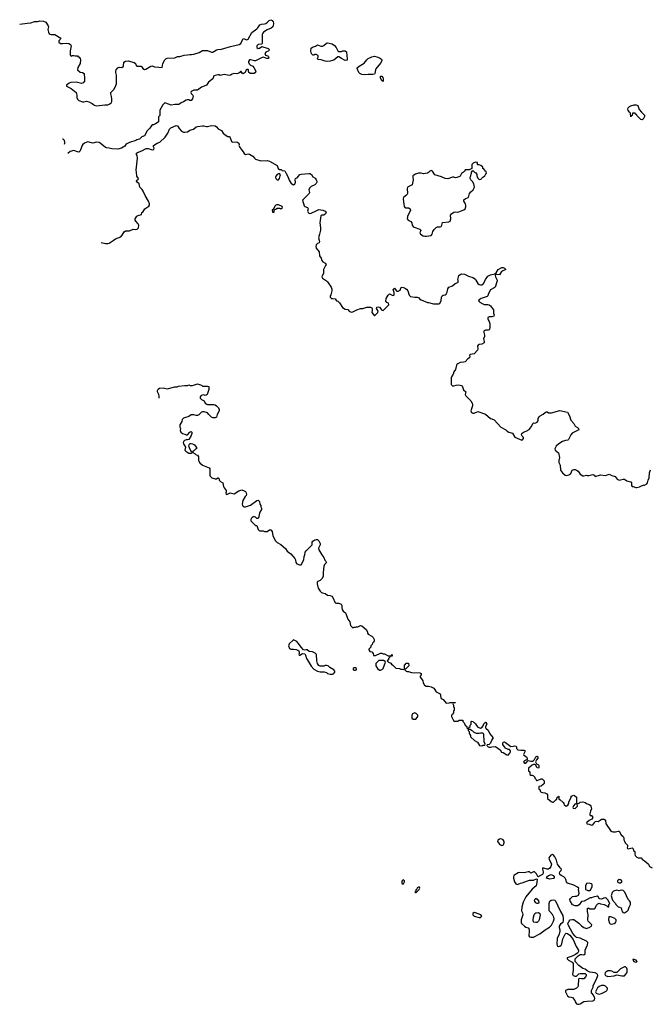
# Model space of a CAD drawing. Header units: inches. Extents: x 2396598 to 2566999, y 262085 to 451979.
# Tile 67 of 256: x 2401013 to 2411001, y 328532 to 344125. Entities that reach past the tile are written whole.
import ezdxf

# ---------------------------------------------------------------- set-up
doc = ezdxf.new("R2010")
doc.units = ezdxf.units.IN
doc.header["$MEASUREMENT"] = 0
for name, color, linetype in [('C4302', 7, 'Continuous'), ('C4303', 7, 'Continuous'), ('C4304', 7, 'Continuous'), ('C4312', 7, 'Continuous'), ('C4313', 7, 'Continuous'), ('C4314', 7, 'Continuous')]:
    doc.layers.add(name, color=color, linetype=linetype)

msp = doc.modelspace()

# ---------------------------------------------------------------- linework, layer by layer
at = {"layer": 'C4302', "color": 5, "elevation": 40}
for points in [[(2408210, 329984), (2408188, 329972), (2408191, 329950), (2408212, 329930), (2408290, 329905), (2408310, 329905), (2408319, 329910), (2408333, 329930), (2408318, 329950), (2408230, 329981)], [(2409186, 329826), (2409154, 329834), (2409150, 329838), (2409145, 329865), (2409150, 329910), (2409161, 329950), (2409173, 329970), (2409190, 329982), (2409230, 329987), (2409251, 329970), (2409256, 329950), (2409239, 329870), (2409230, 329849), (2409210, 329829)]]:
    msp.add_lwpolyline(points, close=True, dxfattribs=at)
for points in [[(2408967, 330000), (2408979, 329979), (2408982, 329950), (2408958, 329870), (2408953, 329830), (2408961, 329810), (2409007, 329767), (2409030, 329753), (2409065, 329745), (2409076, 329736), (2409084, 329690), (2409077, 329617), (2409090, 329598), (2409110, 329594), (2409150, 329597), (2409252, 329648), (2409335, 329710), (2409406, 329754), (2409435, 329785), (2409469, 329851), (2409476, 329884), (2409472, 329910), (2409450, 329954), (2409410, 330000)], [(2409579, 330000), (2409617, 329937), (2409623, 329890), (2409622, 329858), (2409615, 329830), (2409580, 329800), (2409559, 329770), (2409556, 329750), (2409567, 329710), (2409567, 329690), (2409556, 329644), (2409528, 329572), (2409522, 329490), (2409524, 329464), (2409531, 329451), (2409550, 329446), (2409570, 329451), (2409590, 329471), (2409598, 329490), (2409614, 329570), (2409650, 329643), (2409670, 329657), (2409690, 329654), (2409728, 329628), (2409777, 329557), (2409828, 329448), (2409863, 329390), (2409866, 329370), (2409854, 329346), (2409817, 329323), (2409763, 329297), (2409682, 329270), (2409682, 329250), (2409705, 329230), (2409761, 329201), (2409777, 329177), (2409781, 329070), (2409767, 329007), (2409778, 328990), (2409810, 328976), (2409830, 328978), (2409867, 329013), (2409890, 329021), (2409942, 329022), (2409970, 329018), (2409982, 329010), (2409984, 329004), (2409985, 328990), (2409978, 328970), (2409950, 328935), (2409910, 328934), (2409881, 328939), (2409870, 328938), (2409862, 328930), (2409858, 328830), (2409851, 328810), (2409833, 328787), (2409790, 328768), (2409696, 328764), (2409658, 328750), (2409658, 328730), (2409690, 328665), (2409710, 328651), (2409750, 328647), (2409770, 328639), (2409807, 328590), (2409811, 328571), (2409830, 328542), (2409850, 328532), (2409870, 328532), (2409890, 328542), (2409950, 328576), (2410000, 328580)], [(2410000, 329519), (2409989, 329530), (2409890, 329580), (2409832, 329592), (2409809, 329609), (2409772, 329652), (2409699, 329790), (2409697, 329810), (2409717, 329850), (2409732, 329868), (2409765, 329875), (2409790, 329873), (2409870, 329819), (2409910, 329775), (2409950, 329747), (2409990, 329735), (2410000, 329738)], [(2410000, 329064), (2409970, 329089), (2409930, 329101), (2409910, 329113), (2409868, 329148), (2409813, 329210), (2409809, 329229), (2409813, 329250), (2409860, 329300), (2409890, 329319), (2409910, 329323), (2409950, 329318), (2409968, 329330), (2409969, 329390), (2410000, 329461)]]:
    msp.add_lwpolyline(points, dxfattribs=at)
at = {"layer": 'C4303', "color": 5}
for points, elevation in [([(2405856, 340000), (2405871, 339991), (2405890, 339971), (2405946, 339890), (2405955, 339855), (2405956, 339830), (2405942, 339770), (2405932, 339750), (2405932, 339730), (2405940, 339720), (2405950, 339712), (2405970, 339712), (2406010, 339702), (2406032, 339672), (2406050, 339666), (2406079, 339639), (2406128, 339568), (2406170, 339541), (2406210, 339536), (2406231, 339510), (2406250, 339496), (2406270, 339491), (2406290, 339496), (2406352, 339528), (2406410, 339551), (2406450, 339551), (2406510, 339570), (2406571, 339571), (2406590, 339562), (2406598, 339550), (2406598, 339522), (2406591, 339490), (2406630, 339434), (2406685, 339490), (2406689, 339510), (2406677, 339537), (2406665, 339550), (2406669, 339570), (2406690, 339576), (2406710, 339570), (2406747, 339527), (2406770, 339518), (2406858, 339610), (2406855, 339635), (2406830, 339646), (2406810, 339666), (2406819, 339710), (2406850, 339762), (2406870, 339782), (2406910, 339761), (2406930, 339756), (2406939, 339761), (2406944, 339770), (2406943, 339803), (2406929, 339851), (2406950, 339871), (2406974, 339834), (2406987, 339827), (2407010, 339825), (2407038, 339842), (2407050, 339874), (2407056, 339884), (2407070, 339891), (2407110, 339878), (2407138, 339858), (2407158, 339830), (2407182, 339762), (2407201, 339741), (2407269, 339731), (2407311, 339731), (2407338, 339718), (2407345, 339705), (2407372, 339690), (2407470, 339647), (2407490, 339646), (2407567, 339627), (2407650, 339627), (2407670, 339638), (2407689, 339670), (2407693, 339730), (2407704, 339750), (2407720, 339760), (2407753, 339767), (2407770, 339778), (2407786, 339810), (2407796, 339864), (2407809, 339890), (2407869, 339911), (2407910, 339945), (2407950, 339962), (2407958, 339970), (2407956, 340000)], 60), ([(2408573, 340000), (2408575, 339990), (2408546, 339890), (2408530, 339877), (2408471, 339849), (2408437, 339790), (2408427, 339753), (2408417, 339743), (2408322, 339710), (2408292, 339690), (2408282, 339670), (2408302, 339650), (2408350, 339624), (2408370, 339617), (2408430, 339615), (2408448, 339608), (2408471, 339591), (2408519, 339530), (2408518, 339478), (2408526, 339450), (2408522, 339430), (2408490, 339421), (2408450, 339417), (2408430, 339406), (2408427, 339390), (2408431, 339370), (2408450, 339345), (2408461, 339310), (2408461, 339250), (2408456, 339224), (2408447, 339213), (2408434, 339210), (2408390, 339209), (2408370, 339197), (2408366, 339190), (2408362, 339170), (2408373, 339130), (2408373, 339110), (2408361, 339070), (2408372, 339030), (2408372, 339008), (2408332, 338988), (2408290, 338982), (2408272, 338970), (2408266, 338954), (2408271, 338910), (2408265, 338890), (2408210, 338835), (2408150, 338822), (2408138, 338810), (2408142, 338790), (2408136, 338770), (2408110, 338755), (2408070, 338707), (2408050, 338700), (2407990, 338695), (2407950, 338675), (2407937, 338663), (2407929, 338651), (2407913, 338587), (2407891, 338550), (2407881, 338510), (2407851, 338470), (2407846, 338454), (2407846, 338350), (2407870, 338325), (2407890, 338325), (2407925, 338335), (2407970, 338341), (2407990, 338339), (2408010, 338331), (2408026, 338310), (2408041, 338261), (2408078, 338230), (2408071, 338190), (2408081, 338170), (2408156, 338090), (2408179, 338050), (2408184, 338030), (2408183, 338010), (2408161, 337930), (2408170, 337902), (2408190, 337891), (2408210, 337891), (2408270, 337921), (2408390, 337876), (2408470, 337811), (2408490, 337806), (2408526, 337786), (2408634, 337674), (2408712, 337630), (2408732, 337610), (2408762, 337590), (2408816, 337575), (2408854, 337514), (2408965, 337465), (2408978, 337470), (2408993, 337490), (2408993, 337510), (2408969, 337529), (2408959, 337550), (2408966, 337570), (2408990, 337590), (2409035, 337610), (2409083, 337637), (2409119, 337681), (2409138, 337730), (2409150, 337742), (2409170, 337736), (2409190, 337739), (2409210, 337751), (2409223, 337770), (2409226, 337810), (2409242, 337838), (2409255, 337850), (2409304, 337876), (2409335, 337905), (2409350, 337914), (2409370, 337914), (2409390, 337898), (2409437, 337897), (2409570, 337937), (2409691, 337910), (2409721, 337850), (2409743, 337783), (2409791, 337730), (2409811, 337690), (2409847, 337667), (2409865, 337650), (2409871, 337630), (2409763, 337577), (2409742, 337550), (2409706, 337474), (2409694, 337466), (2409660, 337460), (2409610, 337444), (2409551, 337410), (2409510, 337369), (2409491, 337330), (2409496, 337310), (2409547, 337267), (2409563, 337190), (2409554, 337146), (2409553, 337110), (2409571, 337070), (2409581, 336990), (2409610, 336946), (2409652, 336910), (2409670, 336904), (2409710, 336915), (2409741, 336939), (2409762, 336990), (2409790, 337000), (2409810, 337002), (2409833, 336993), (2409856, 336976), (2409890, 336926), (2409930, 336903), (2409950, 336901), (2409990, 336911), (2410000, 336908)], 60), ([(2408240, 340000), (2408270, 339947), (2408292, 339930), (2408310, 339924), (2408330, 339925), (2408350, 339931), (2408366, 339950), (2408388, 340000)], 60), ([(2403224, 338133), (2403224, 338170), (2403219, 338190), (2403198, 338230), (2403195, 338250), (2403205, 338275), (2403229, 338291), (2403283, 338297), (2403350, 338281), (2403370, 338283), (2403470, 338311), (2403509, 338311), (2403530, 338319), (2403630, 338331), (2403669, 338331), (2403690, 338342), (2403713, 338333), (2403750, 338332), (2403830, 338358), (2403890, 338338), (2403910, 338322), (2403990, 338322), (2404010, 338314), (2404011, 338270), (2403982, 338190), (2403964, 338176), (2403950, 338175), (2403930, 338182), (2403887, 338173), (2403872, 338150), (2403872, 338130), (2403890, 338112), (2403934, 338090), (2403952, 338052), (2403977, 338037), (2403990, 338031), (2404090, 338031), (2404110, 338025), (2404131, 338010), (2404160, 337980), (2404172, 337950), (2404172, 337930), (2404142, 337870), (2404132, 337828), (2404110, 337818), (2404070, 337818), (2404050, 337828), (2404009, 337870), (2403990, 337898), (2403934, 337914), (2403910, 337914), (2403890, 337909), (2403850, 337868), (2403830, 337855), (2403810, 337855), (2403770, 337869), (2403730, 337869), (2403690, 337842), (2403606, 337814), (2403585, 337795), (2403580, 337760), (2403552, 337708), (2403552, 337672), (2403558, 337650), (2403557, 337617), (2403565, 337590), (2403590, 337571), (2403630, 337562), (2403650, 337552), (2403670, 337552), (2403710, 337594), (2403730, 337602), (2403738, 337590), (2403741, 337570), (2403730, 337538), (2403690, 337478), (2403671, 337469), (2403650, 337469), (2403622, 337458), (2403611, 337449), (2403602, 337430), (2403605, 337410), (2403637, 337357), (2403631, 337310), (2403642, 337290), (2403690, 337262), (2403730, 337262), (2403746, 337270), (2403742, 337282), (2403728, 337288), (2403702, 337342), (2403694, 337370), (2403699, 337390), (2403709, 337411), (2403730, 337415), (2403752, 337410), (2403782, 337390), (2403790, 337374), (2403814, 337350), (2403814, 337330), (2403797, 337323), (2403770, 337298), (2403754, 337290), (2403754, 337270), (2403791, 337251), (2403810, 337232), (2403831, 337231), (2403844, 337204), (2403843, 337150), (2403851, 337130), (2403868, 337108), (2403910, 337072), (2403937, 337057), (2404014, 337030), (2404022, 337010), (2404025, 336970), (2404022, 336910), (2404030, 336894), (2404054, 336870), (2404110, 336852), (2404130, 336852), (2404150, 336871), (2404154, 336870), (2404170, 336854), (2404174, 336830), (2404192, 336812), (2404232, 336790), (2404241, 336730), (2404251, 336710), (2404285, 336670), (2404285, 336650), (2404278, 336630), (2404282, 336610), (2404290, 336606), (2404306, 336610), (2404349, 336631), (2404410, 336618), (2404482, 336662), (2404530, 336678), (2404566, 336666), (2404590, 336652), (2404602, 336630), (2404605, 336610), (2404598, 336590), (2404584, 336576), (2404546, 336510), (2404538, 336450), (2404542, 336430), (2404550, 336422), (2404570, 336412), (2404590, 336411), (2404670, 336438), (2404770, 336512), (2404790, 336514), (2404810, 336494), (2404814, 336450), (2404832, 336432), (2404832, 336410), (2404842, 336390), (2404842, 336370), (2404815, 336325), (2404806, 336290), (2404802, 336250), (2404790, 336226), (2404770, 336226), (2404749, 336249), (2404730, 336254), (2404707, 336253), (2404682, 336230), (2404674, 336210), (2404674, 336190), (2404750, 336114), (2404770, 336114), (2404791, 336051), (2404810, 336032), (2404870, 336031), (2404890, 336022), (2404930, 336022), (2404970, 336045), (2404990, 336045), (2405010, 336022), (2405021, 335950), (2405063, 335870), (2405090, 335843), (2405150, 335815), (2405190, 335776), (2405225, 335750), (2405251, 335710), (2405270, 335691), (2405308, 335668), (2405371, 335590), (2405381, 335570), (2405385, 335530), (2405402, 335510), (2405447, 335493), (2405470, 335492), (2405514, 335570), (2405516, 335624), (2405529, 335650), (2405535, 335690), (2405550, 335712), (2405646, 335810), (2405646, 335850), (2405656, 335864), (2405690, 335885), (2405710, 335892), (2405730, 335892), (2405751, 335870), (2405772, 335828), (2405772, 335810), (2405745, 335755), (2405751, 335730), (2405796, 335650), (2405831, 335610), (2405846, 335566), (2405862, 335550), (2405872, 335530), (2405842, 335498), (2405830, 335470), (2405818, 335370), (2405821, 335310), (2405803, 335277), (2405774, 335246), (2405734, 335230), (2405724, 335216), (2405725, 335190), (2405743, 335123), (2405774, 335074), (2405794, 335054), (2405810, 335046), (2405850, 335036), (2405890, 335011), (2405930, 335006), (2405957, 334997), (2405975, 334975), (2406012, 334892), (2406030, 334885), (2406070, 334883), (2406107, 334867), (2406116, 334850), (2406114, 334810), (2406122, 334782), (2406137, 334757), (2406172, 334730), (2406179, 334719), (2406210, 334632), (2406242, 334590), (2406253, 334533), (2406290, 334494), (2406310, 334502), (2406330, 334502), (2406349, 334511), (2406370, 334512), (2406409, 334531), (2406430, 334525), (2406502, 334470), (2406522, 334430), (2406522, 334410), (2406530, 334394), (2406590, 334362), (2406610, 334342), (2406625, 334310), (2406625, 334290), (2406616, 334264), (2406602, 334250), (2406594, 334230), (2406574, 334210), (2406574, 334190), (2406544, 334156), (2406544, 334144), (2406558, 334118), (2406590, 334114), (2406614, 334090), (2406618, 334058), (2406630, 334054), (2406650, 334054), (2406730, 334091), (2406751, 334091), (2406770, 334082), (2406790, 334082), (2406850, 334052), (2406887, 334053), (2406902, 334058), (2406910, 334074), (2406914, 334070), (2406913, 334047), (2406878, 334042), (2406874, 334030), (2406853, 334007), (2406852, 333988), (2406834, 333970), (2406854, 333950), (2406890, 333932), (2406900, 333920), (2406924, 333904), (2406970, 333854), (2407031, 333851), (2407050, 333842), (2407070, 333842), (2407090, 333834), (2407102, 333838), (2407106, 333850), (2407106, 333910), (2407122, 333918), (2407130, 333934), (2407170, 333934), (2407174, 333890), (2407130, 333846), (2407118, 333842), (2407114, 333830), (2407134, 333810), (2407150, 333802), (2407170, 333802), (2407216, 333784), (2407350, 333782), (2407371, 333771), (2407372, 333748), (2407354, 333730), (2407354, 333710), (2407364, 333704), (2407396, 333656), (2407404, 333624), (2407425, 333585), (2407450, 333572), (2407488, 333572), (2407530, 333561), (2407570, 333538), (2407610, 333482), (2407674, 333450), (2407682, 333390), (2407690, 333374), (2407718, 333358), (2407770, 333302), (2407815, 333305), (2407830, 333312), (2407910, 333314), (2407914, 333310), (2407910, 333306), (2407878, 333302), (2407874, 333290), (2407882, 333270), (2407884, 333244), (2407894, 333230), (2407893, 333193), (2407882, 333170), (2407882, 333150), (2407870, 333126), (2407854, 333110), (2407854, 333090), (2407890, 333014), (2407950, 333014), (2407973, 333033), (2408033, 333033), (2408034, 333010), (2408052, 332992), (2408070, 332954), (2408094, 332930), (2408094, 332910), (2408110, 332894), (2408122, 332898), (2408127, 332913), (2408146, 332930), (2408148, 332952), (2408166, 332970), (2408166, 333010), (2408170, 333014), (2408194, 333010), (2408198, 332998), (2408210, 332994), (2408230, 332974), (2408246, 332946), (2408270, 332922), (2408310, 332905), (2408340, 332920), (2408356, 332944), (2408365, 332975), (2408390, 333002), (2408397, 332997), (2408411, 332970), (2408392, 332930), (2408392, 332910), (2408400, 332900), (2408435, 332875), (2408457, 332817), (2408512, 332750), (2408492, 332728), (2408491, 332710), (2408481, 332699), (2408470, 332668), (2408450, 332646), (2408418, 332642), (2408414, 332630), (2408434, 332610), (2408450, 332602), (2408470, 332602), (2408489, 332611), (2408550, 332616), (2408622, 332562), (2408645, 332525), (2408670, 332522), (2408730, 332485), (2408750, 332478), (2408778, 332510), (2408788, 332530), (2408787, 332547), (2408770, 332566), (2408748, 332568), (2408709, 332589), (2408689, 332609), (2408667, 332647), (2408665, 332670), (2408670, 332682), (2408690, 332686), (2408710, 332676), (2408790, 332614), (2408830, 332618), (2408850, 332625), (2408870, 332622), (2408882, 332610), (2408884, 332584), (2408904, 332564), (2408950, 332556), (2408998, 332558), (2409014, 332550), (2409012, 332530), (2408992, 332490), (2409000, 332480), (2409042, 332450), (2409051, 332431), (2409053, 332407), (2409010, 332388), (2408992, 332370), (2409010, 332352), (2409030, 332352), (2409067, 332393), (2409086, 332386), (2409110, 332385), (2409135, 332385), (2409149, 332391), (2409169, 332411), (2409190, 332451), (2409210, 332462), (2409222, 332450), (2409218, 332430), (2409197, 332403), (2409182, 332370), (2409200, 332340), (2409230, 332322), (2409234, 332314), (2409238, 332290), (2409232, 332270), (2409210, 332278), (2409182, 332322), (2409170, 332329), (2409150, 332329), (2409130, 332318), (2409074, 332270), (2409074, 332230), (2409092, 332212), (2409094, 332170), (2409110, 332162), (2409130, 332162), (2409152, 332150), (2409171, 332131), (2409172, 332112), (2409194, 332090), (2409198, 332078), (2409210, 332074), (2409270, 332102), (2409290, 332102), (2409322, 332070), (2409318, 332030), (2409310, 332018), (2409270, 331986), (2409238, 331982), (2409234, 331950), (2409238, 331938), (2409254, 331930), (2409254, 331910), (2409274, 331890), (2409296, 331884), (2409330, 331882), (2409364, 331864), (2409374, 331850), (2409374, 331790), (2409430, 331742), (2409450, 331734), (2409470, 331734), (2409510, 331774), (2409522, 331778), (2409526, 331810), (2409542, 331818), (2409546, 331830), (2409554, 331830), (2409554, 331790), (2409558, 331778), (2409570, 331774), (2409622, 331730), (2409632, 331710), (2409634, 331690), (2409670, 331672), (2409695, 331685), (2409708, 331710), (2409709, 331731), (2409746, 331810), (2409746, 331830), (2409790, 331842), (2409800, 331840), (2409832, 331810), (2409834, 331730), (2409838, 331718), (2409870, 331714), (2409890, 331734), (2409930, 331738), (2409970, 331726), (2409992, 331710), (2410000, 331707)], 40), ([(2410000, 331417), (2409992, 331410), (2409994, 331390), (2410000, 331389)], 40), ([(2410000, 330193), (2409952, 330168), (2409910, 330158), (2409874, 330106), (2409850, 330089), (2409809, 330089), (2409766, 330106), (2409732, 330172), (2409729, 330190), (2409736, 330210), (2409770, 330239), (2409807, 330247), (2409834, 330246), (2409862, 330258), (2409875, 330290), (2409865, 330350), (2409869, 330370), (2409849, 330389), (2409790, 330421), (2409688, 330450), (2409674, 330470), (2409665, 330510), (2409652, 330532), (2409630, 330549), (2409589, 330570), (2409567, 330587), (2409564, 330610), (2409569, 330630), (2409589, 330650), (2409595, 330670), (2409573, 330693), (2409533, 330753), (2409516, 330816), (2409490, 330869), (2409470, 330895), (2409450, 330902), (2409427, 330893), (2409408, 330872), (2409396, 330850), (2409401, 330830), (2409438, 330750), (2409427, 330713), (2409411, 330689), (2409390, 330674), (2409370, 330673), (2409312, 330688), (2409294, 330686), (2409292, 330670), (2409306, 330630), (2409306, 330610), (2409293, 330587), (2409240, 330560), (2409230, 330549), (2409218, 330558), (2409199, 330599), (2409168, 330628), (2409150, 330629), (2409110, 330608), (2409088, 330628), (2409069, 330629), (2409005, 330615), (2408922, 330618), (2408906, 330614), (2408839, 330570), (2408833, 330550), (2408835, 330530), (2408848, 330470), (2408870, 330439), (2408890, 330431), (2408910, 330434), (2408947, 330453), (2408970, 330457), (2409070, 330495), (2409090, 330499), (2409150, 330496), (2409197, 330517), (2409210, 330514), (2409211, 330511), (2409199, 330430), (2409191, 330410), (2409130, 330353), (2409028, 330232), (2408985, 330150), (2408967, 330070), (2408962, 330010), (2408967, 330000)], 40), ([(2410000, 330446), (2409990, 330446), (2409973, 330407), (2409974, 330350), (2410000, 330338)], 40), ([(2409410, 330000), (2409401, 330010), (2409397, 330030), (2409401, 330130), (2409412, 330168), (2409430, 330183), (2409470, 330187), (2409490, 330179), (2409499, 330170), (2409573, 330010), (2409579, 330000)], 40)]:
    msp.add_lwpolyline(points, dxfattribs=dict(at, elevation=elevation))
at = {"layer": 'C4303', "color": 5, "elevation": 40}
for points in [[(2405350, 334306), (2405282, 334238), (2405271, 334210), (2405287, 334167), (2405310, 334158), (2405350, 334158), (2405391, 334151), (2405420, 334140), (2405432, 334130), (2405442, 334110), (2405442, 334090), (2405434, 334070), (2405442, 334062), (2405450, 334062), (2405490, 334085), (2405530, 334082), (2405542, 334062), (2405556, 334010), (2405566, 333990), (2405630, 333885), (2405670, 333838), (2405730, 333806), (2405770, 333796), (2405835, 333795), (2405870, 333786), (2405890, 333771), (2405930, 333758), (2405970, 333762), (2405986, 333770), (2406006, 333790), (2406006, 333810), (2405986, 333830), (2405925, 333865), (2405898, 333890), (2405870, 333898), (2405850, 333898), (2405830, 333888), (2405770, 333888), (2405750, 333898), (2405729, 333930), (2405719, 333970), (2405715, 334070), (2405694, 334094), (2405650, 334115), (2405600, 334120), (2405567, 334147), (2405550, 334148), (2405530, 334138), (2405510, 334148), (2405469, 334189), (2405430, 334248), (2405400, 334280)], [(2406330, 333858), (2406310, 333858), (2406294, 333850), (2406294, 333830), (2406310, 333822), (2406330, 333822), (2406346, 333830), (2406346, 333850)], [(2406702, 333978), (2406652, 333930), (2406656, 333890), (2406678, 333850), (2406710, 333825), (2406730, 333822), (2406760, 333840), (2406768, 333850), (2406806, 333950), (2406802, 333962), (2406776, 333976)], [(2407270, 333146), (2407234, 333130), (2407225, 333110), (2407226, 333066), (2407246, 333046), (2407270, 333045), (2407286, 333050), (2407310, 333074), (2407318, 333090), (2407318, 333110), (2407290, 333138)], [(2408150, 332886), (2408118, 332882), (2408114, 332870), (2408134, 332850), (2408134, 332830), (2408144, 332804), (2408154, 332790), (2408154, 332770), (2408214, 332710), (2408264, 332684), (2408294, 332630), (2408330, 332625), (2408350, 332634), (2408382, 332638), (2408386, 332650), (2408368, 332688), (2408366, 332810), (2408350, 332826), (2408310, 332826), (2408290, 332818), (2408250, 332818), (2408210, 332838), (2408190, 332858), (2408167, 332867)], [(2409810, 331706), (2409784, 331676), (2409774, 331650), (2409778, 331638), (2409810, 331634), (2409846, 331670), (2409842, 331702)], [(2408630, 331153), (2408610, 331149), (2408585, 331130), (2408583, 331110), (2408611, 331070), (2408630, 331055), (2408650, 331047), (2408670, 331051), (2408678, 331062), (2408687, 331090), (2408684, 331110), (2408670, 331137), (2408650, 331149)], [(2409410, 330513), (2409358, 330530), (2409364, 330550), (2409387, 330573), (2409430, 330586), (2409462, 330570), (2409478, 330550), (2409478, 330530), (2409470, 330522)], [(2407090, 330502), (2407070, 330488), (2407063, 330470), (2407065, 330450), (2407070, 330442), (2407090, 330442), (2407109, 330470), (2407108, 330490)], [(2407330, 330388), (2407310, 330375), (2407302, 330358), (2407292, 330350), (2407282, 330318), (2407274, 330310), (2407282, 330302), (2407290, 330302), (2407342, 330350), (2407348, 330370), (2407346, 330386)], [(2409210, 330128), (2409190, 330138), (2409169, 330170), (2409170, 330194), (2409186, 330210), (2409190, 330211), (2409210, 330196), (2409231, 330170), (2409236, 330144), (2409230, 330128)]]:
    msp.add_lwpolyline(points, close=True, dxfattribs=at)
at = {"layer": 'C4304', "color": 5, "elevation": 60}
for points in [[(2401013, 344054), (2401130, 344072), (2401190, 344074), (2401250, 344094), (2401302, 344098), (2401334, 344106), (2401390, 344103), (2401427, 344087), (2401464, 344030), (2401467, 344010), (2401460, 343970), (2401467, 343927), (2401481, 343901), (2401490, 343894), (2401510, 343890), (2401570, 343888), (2401662, 343830), (2401652, 343810), (2401631, 343789), (2401631, 343770), (2401661, 343750), (2401690, 343746), (2401750, 343755), (2401790, 343746), (2401818, 343730), (2401826, 343710), (2401811, 343629), (2401811, 343571), (2401816, 343556), (2401830, 343547), (2401850, 343556), (2401870, 343558), (2401890, 343552), (2401930, 343552), (2401938, 343538), (2401950, 343534), (2401971, 343511), (2401976, 343490), (2401973, 343430), (2401935, 343370), (2401931, 343330), (2401970, 343296), (2402006, 343286), (2402035, 343270), (2402041, 343190), (2402037, 343150), (2402017, 343123), (2401990, 343114), (2401910, 343134), (2401822, 343130), (2401799, 343121), (2401754, 343090), (2401754, 343070), (2401830, 343036), (2401906, 342970), (2401920, 342930), (2401920, 342890), (2401930, 342868), (2401950, 342843), (2402010, 342823), (2402030, 342823), (2402070, 342836), (2402110, 342826), (2402160, 342800), (2402183, 342783), (2402192, 342770), (2402230, 342761), (2402363, 342777), (2402410, 342778), (2402443, 342790), (2402461, 342810), (2402472, 342830), (2402474, 342870), (2402469, 342909), (2402456, 342950), (2402456, 342970), (2402503, 343017), (2402524, 343056), (2402546, 343110), (2402545, 343245), (2402536, 343290), (2402536, 343310), (2402543, 343330), (2402570, 343361), (2402589, 343371), (2402630, 343367), (2402650, 343381), (2402656, 343390), (2402665, 343450), (2402690, 343468), (2402730, 343473), (2402825, 343445), (2402845, 343430), (2402851, 343410), (2402870, 343391), (2402890, 343388), (2402930, 343391), (2402943, 343383), (2402961, 343350), (2402990, 343337), (2403010, 343339), (2403090, 343391), (2403110, 343394), (2403150, 343377), (2403215, 343375), (2403270, 343365), (2403278, 343430), (2403312, 343490), (2403330, 343506), (2403350, 343514), (2403470, 343522), (2403510, 343541), (2403550, 343540), (2403616, 343564), (2403670, 343568), (2403710, 343576), (2403733, 343573), (2403770, 343577), (2403855, 343605), (2403910, 343638), (2403990, 343636), (2404050, 343613), (2404070, 343613), (2404090, 343619), (2404130, 343647), (2404150, 343655), (2404210, 343656), (2404350, 343701), (2404490, 343734), (2404513, 343750), (2404550, 343826), (2404570, 343824), (2404610, 343808), (2404630, 343816), (2404690, 343924), (2404770, 343979), (2404785, 343995), (2404817, 344043), (2404845, 344055), (2404890, 344057), (2404914, 344066), (2404937, 344083), (2404962, 344110), (2404990, 344125), (2405010, 344111), (2405026, 344090), (2405031, 344071), (2405030, 344030), (2405023, 344010), (2404996, 343990), (2404935, 343965), (2404875, 343925), (2404862, 343910), (2404856, 343890), (2404856, 343750), (2404850, 343738), (2404790, 343733), (2404767, 343710), (2404770, 343685), (2404790, 343671), (2404810, 343676), (2404850, 343702), (2404951, 343670), (2404966, 343650), (2404958, 343630), (2404912, 343610), (2404898, 343590), (2404905, 343565), (2404942, 343550), (2404950, 343542), (2404958, 343530), (2404952, 343510), (2404926, 343510), (2404870, 343529), (2404852, 343528), (2404750, 343475), (2404730, 343472), (2404670, 343489), (2404651, 343489), (2404638, 343462), (2404636, 343450), (2404646, 343426), (2404667, 343407), (2404706, 343390), (2404723, 343370), (2404751, 343310), (2404750, 343288), (2404726, 343274), (2404670, 343274), (2404642, 343290), (2404635, 343310), (2404635, 343330), (2404630, 343334), (2404610, 343334), (2404602, 343330), (2404582, 343290), (2404550, 343269), (2404536, 343276), (2404522, 343302), (2404510, 343306), (2404502, 343290), (2404483, 343277), (2404451, 343269), (2404405, 343275), (2404376, 343264), (2404350, 343244), (2404330, 343239), (2404250, 343257), (2404190, 343239), (2404170, 343249), (2404150, 343249), (2404090, 343234), (2404070, 343189), (2404051, 343170), (2404003, 343137), (2403970, 343088), (2403960, 343080), (2403890, 343054), (2403830, 343009), (2403772, 343008), (2403730, 342986), (2403725, 342970), (2403730, 342954), (2403754, 342930), (2403758, 342918), (2403751, 342870), (2403730, 342845), (2403710, 342845), (2403690, 342854), (2403670, 342856), (2403650, 342849), (2403610, 342823), (2403571, 342810), (2403551, 342790), (2403536, 342784), (2403470, 342784), (2403410, 342769), (2403330, 342805), (2403310, 342809), (2403282, 342778), (2403233, 342690), (2403232, 342610), (2403212, 342588), (2403210, 342508), (2403190, 342489), (2403162, 342478), (2403130, 342458), (2403110, 342458), (2403106, 342454), (2403074, 342406), (2403034, 342366), (2402990, 342288), (2402950, 342268), (2402910, 342234), (2402870, 342224), (2402850, 342209), (2402750, 342182), (2402710, 342159), (2402694, 342146), (2402677, 342123), (2402626, 342090), (2402570, 342076), (2402470, 342077), (2402430, 342089), (2402390, 342093), (2402370, 342099), (2402290, 342169), (2402270, 342179), (2402230, 342185), (2402170, 342171), (2402150, 342173), (2402090, 342193), (2402039, 342170), (2402010, 342143), (2401990, 342104), (2401972, 342048), (2401952, 342028), (2401930, 342031), (2401870, 342054), (2401810, 342035), (2401777, 342007)], [(2402305, 340595), (2402370, 340579), (2402410, 340580), (2402430, 340588), (2402493, 340627), (2402530, 340656), (2402613, 340687), (2402638, 340710), (2402670, 340767), (2402690, 340780), (2402750, 340779), (2402810, 340808), (2402850, 340802), (2402874, 340806), (2402894, 340830), (2402900, 340870), (2402892, 340892), (2402850, 340935), (2402844, 340950), (2402844, 340970), (2402850, 340985), (2402870, 341011), (2402890, 341025), (2402942, 341038), (2402948, 341070), (2402962, 341078), (2402995, 341130), (2403059, 341170), (2403067, 341190), (2403068, 341210), (2403051, 341251), (2403000, 341340), (2402971, 341411), (2402954, 341434), (2402917, 341470), (2402903, 341523), (2402874, 341550), (2402864, 341570), (2402870, 341582), (2402890, 341594), (2402893, 341610), (2402866, 341646), (2402864, 341710), (2402857, 341743), (2402880, 341930), (2402872, 341972), (2402862, 341990), (2402862, 342010), (2402878, 342022), (2402950, 342047), (2403017, 342083), (2403050, 342087), (2403110, 342066), (2403138, 342070), (2403142, 342090), (2403134, 342110), (2403134, 342130), (2403190, 342170), (2403233, 342187), (2403315, 342265), (2403361, 342330), (2403388, 342392), (2403406, 342410), (2403490, 342447), (2403510, 342443), (2403523, 342430), (2403541, 342401), (2403578, 342358), (2403606, 342346), (2403630, 342344), (2403670, 342349), (2403710, 342374), (2403764, 342390), (2403810, 342427), (2403830, 342434), (2403910, 342446), (2403930, 342445), (2403970, 342431), (2403990, 342431), (2404010, 342441), (2404051, 342451), (2404110, 342443), (2404131, 342430), (2404156, 342396), (2404208, 342368), (2404235, 342330), (2404270, 342299), (2404310, 342276), (2404330, 342276), (2404342, 342270), (2404361, 342210), (2404370, 342196), (2404390, 342186), (2404450, 342191), (2404482, 342170), (2404491, 342150), (2404485, 342130), (2404492, 342110), (2404530, 342058), (2404554, 342034), (2404568, 342008), (2404590, 341991), (2404630, 341999), (2404653, 341993), (2404703, 341963), (2404731, 341930), (2404750, 341916), (2404815, 341895), (2404830, 341887), (2404930, 341893), (2404970, 341884), (2405093, 341813), (2405107, 341770), (2405130, 341751), (2405154, 341750), (2405170, 341734), (2405213, 341733), (2405231, 341690), (2405261, 341641), (2405282, 341582), (2405312, 341532), (2405324, 341524), (2405350, 341512), (2405370, 341522), (2405382, 341550), (2405375, 341590), (2405382, 341610), (2405390, 341616), (2405410, 341618), (2405449, 341671), (2405470, 341681), (2405530, 341682), (2405590, 341690), (2405610, 341688), (2405633, 341673), (2405658, 341638), (2405693, 341613), (2405710, 341591), (2405718, 341570), (2405718, 341550), (2405707, 341530), (2405690, 341509), (2405630, 341482), (2405601, 341459), (2405591, 341430), (2405603, 341390), (2405597, 341370), (2405491, 341269), (2405517, 341177), (2405530, 341165), (2405571, 341151), (2405582, 341130), (2405571, 341090), (2405581, 341070), (2405590, 341063), (2405610, 341057), (2405630, 341061), (2405710, 341096), (2405750, 341121), (2405812, 341110), (2405850, 341091), (2405865, 341070), (2405858, 341050), (2405832, 341030), (2405792, 341028), (2405784, 341016), (2405765, 340910), (2405775, 340830), (2405775, 340790), (2405764, 340730), (2405747, 340670), (2405762, 340610), (2405754, 340590), (2405730, 340582), (2405718, 340570), (2405710, 340558), (2405706, 340534), (2405710, 340506), (2405755, 340450), (2405764, 340384), (2405786, 340346), (2405798, 340310), (2405812, 340290), (2405852, 340270), (2405865, 340250), (2405859, 340230), (2405827, 340170), (2405823, 340110), (2405801, 340050), (2405811, 340030), (2405856, 340000)], [(2401723, 342151), (2401727, 342170), (2401727, 342187), (2401723, 342210), (2401699, 342230), (2401693, 342232)], [(2407956, 340000), (2407955, 340010), (2407962, 340050), (2407970, 340072), (2407990, 340091), (2408010, 340098), (2408057, 340097), (2408123, 340063), (2408190, 340043), (2408233, 340013), (2408240, 340000)], [(2408388, 340000), (2408392, 340008), (2408430, 340061), (2408470, 340084), (2408538, 340102), (2408562, 340118), (2408578, 340142), (2408590, 340171), (2408650, 340202), (2408670, 340202), (2408694, 340190), (2408712, 340170), (2408645, 340135), (2408610, 340082), (2408570, 340088), (2408550, 340086), (2408545, 340075), (2408550, 340054), (2408571, 340011), (2408573, 340000)]]:
    msp.add_lwpolyline(points, dxfattribs=at)
at = {"layer": 'C4304', "color": 5}
for points, elevation in [([(2406070, 343622), (2406110, 343622), (2406130, 343632), (2406170, 343632), (2406190, 343614), (2406192, 343552), (2406202, 343510), (2406198, 343482), (2406170, 343478), (2406110, 343509), (2406070, 343535), (2406050, 343535), (2405990, 343485), (2405970, 343476), (2405930, 343469), (2405890, 343464), (2405853, 343467), (2405790, 343488), (2405735, 343495), (2405729, 343510), (2405739, 343530), (2405741, 343550), (2405730, 343565), (2405710, 343572), (2405690, 343572), (2405670, 343562), (2405663, 343563), (2405650, 343568), (2405641, 343581), (2405630, 343602), (2405624, 343630), (2405627, 343673), (2405649, 343690), (2405697, 343703), (2405730, 343724), (2405784, 343704), (2405810, 343705), (2405830, 343715), (2405870, 343751), (2405890, 343758), (2405960, 343740), (2405997, 343717), (2406025, 343685), (2406050, 343634)], 60), ([(2406605, 343255), (2406530, 343259), (2406468, 343252), (2406430, 343255), (2406401, 343270), (2406386, 343290), (2406358, 343350), (2406360, 343360), (2406388, 343390), (2406470, 343438), (2406509, 343490), (2406532, 343508), (2406590, 343536), (2406610, 343541), (2406630, 343545), (2406670, 343536), (2406710, 343521), (2406742, 343502), (2406751, 343490), (2406751, 343471), (2406730, 343434), (2406654, 343346), (2406647, 343330), (2406638, 343270), (2406630, 343262)], 60), ([(2406770, 343146), (2406758, 343158), (2406750, 343158), (2406730, 343206), (2406730, 343232), (2406750, 343232), (2406765, 343210), (2406771, 343189)], 60), ([(2408230, 341866), (2408194, 341850), (2408174, 341830), (2408173, 341767), (2408130, 341748), (2408070, 341746), (2408057, 341723), (2408010, 341688), (2407990, 341649), (2407970, 341635), (2407937, 341623), (2407910, 341622), (2407890, 341629), (2407870, 341629), (2407794, 341606), (2407750, 341609), (2407695, 341635), (2407590, 341666), (2407550, 341726), (2407530, 341736), (2407510, 341727), (2407490, 341705), (2407470, 341692), (2407410, 341686), (2407370, 341692), (2407328, 341692), (2407283, 341677), (2407257, 341663), (2407242, 341650), (2407238, 341630), (2407246, 341586), (2407231, 341510), (2407156, 341470), (2407151, 341450), (2407155, 341370), (2407143, 341350), (2407091, 341310), (2407085, 341290), (2407096, 341196), (2407104, 341164), (2407112, 341152), (2407125, 341145), (2407150, 341147), (2407170, 341143), (2407198, 341130), (2407201, 341110), (2407154, 341010), (2407151, 340970), (2407165, 340950), (2407207, 340927), (2407225, 340910), (2407231, 340871), (2407245, 340850), (2407261, 340840), (2407352, 340810), (2407365, 340790), (2407352, 340750), (2407362, 340730), (2407403, 340703), (2407430, 340696), (2407455, 340695), (2407530, 340708), (2407545, 340730), (2407555, 340770), (2407577, 340803), (2407608, 340832), (2407630, 340842), (2407675, 340845), (2407689, 340851), (2407701, 340870), (2407710, 340911), (2407810, 340923), (2407830, 340932), (2407839, 340970), (2407835, 341030), (2407850, 341051), (2407890, 341078), (2407910, 341082), (2407950, 341078), (2407970, 341081), (2408050, 341112), (2408069, 341131), (2408079, 341161), (2408081, 341190), (2408076, 341210), (2408049, 341250), (2408048, 341270), (2408068, 341290), (2408118, 341310), (2408129, 341331), (2408139, 341370), (2408161, 341399), (2408195, 341430), (2408215, 341470), (2408205, 341525), (2408183, 341563), (2408158, 341590), (2408148, 341610), (2408148, 341630), (2408158, 341650), (2408158, 341670), (2408168, 341690), (2408168, 341712), (2408190, 341734), (2408214, 341710), (2408237, 341697), (2408252, 341672), (2408252, 341650), (2408270, 341614), (2408290, 341594), (2408322, 341598), (2408326, 341610), (2408346, 341630), (2408378, 341650), (2408396, 341684), (2408406, 341690), (2408402, 341722), (2408387, 341727), (2408382, 341742), (2408367, 341747), (2408362, 341762), (2408350, 341766), (2408346, 341790), (2408316, 341816), (2408290, 341826), (2408270, 341826), (2408266, 341830), (2408262, 341862)], 80), ([(2405129, 341689), (2405110, 341686), (2405090, 341675), (2405070, 341648), (2405067, 341630), (2405071, 341610), (2405090, 341591), (2405110, 341591), (2405129, 341611), (2405141, 341650), (2405142, 341670)], 60), ([(2405110, 341194), (2405086, 341194), (2405070, 341188), (2405052, 341170), (2405034, 341126), (2405014, 341110), (2405018, 341078), (2405030, 341074), (2405042, 341078), (2405046, 341114), (2405070, 341122), (2405090, 341138), (2405130, 341142), (2405150, 341132), (2405174, 341150), (2405170, 341166)], 60)]:
    msp.add_lwpolyline(points, close=True, dxfattribs=dict(at, elevation=elevation))
at = {"layer": 'C4312', "color": 5, "elevation": 40}
for points in [[(2410000, 329738), (2410032, 329748), (2410069, 329770), (2410074, 329790), (2410031, 329831), (2410018, 329850), (2410014, 329870), (2410017, 329950), (2410008, 330000)], [(2410558, 330000), (2410565, 329985), (2410590, 329982), (2410622, 330000)], [(2410000, 329461), (2410004, 329470), (2410009, 329510), (2410000, 329519)], [(2410000, 328580), (2410090, 328588), (2410106, 328594), (2410115, 328605), (2410121, 328630), (2410119, 328639), (2410099, 328679), (2410082, 328702), (2410069, 328710), (2410068, 328750), (2410095, 328805), (2410098, 328830), (2410149, 328930), (2410169, 328990), (2410162, 329010), (2410130, 329029), (2410043, 329043), (2410010, 329055), (2410000, 329064)]]:
    msp.add_lwpolyline(points, dxfattribs=at)
for points in [[(2410370, 329919), (2410345, 329915), (2410341, 329870), (2410357, 329817), (2410366, 329806), (2410382, 329802), (2410410, 329806), (2410430, 329811), (2410452, 329828), (2410462, 329850), (2410462, 329870), (2410438, 329890), (2410390, 329913)], [(2410730, 329246), (2410722, 329230), (2410742, 329210), (2410770, 329198), (2410790, 329202), (2410795, 329210), (2410778, 329230)], [(2410610, 329128), (2410590, 329128), (2410530, 329095), (2410470, 329035), (2410430, 329037), (2410390, 329059), (2410370, 329064), (2410330, 329063), (2410298, 329042), (2410287, 329030), (2410283, 329010), (2410291, 328990), (2410330, 328971), (2410430, 328984), (2410470, 328998), (2410550, 328981), (2410590, 328983), (2410615, 329010), (2410629, 329030), (2410633, 329047), (2410634, 329090), (2410630, 329106)], [(2410270, 328829), (2410230, 328829), (2410190, 328815), (2410166, 328794), (2410132, 328730), (2410142, 328710), (2410170, 328696), (2410190, 328691), (2410230, 328704), (2410300, 328740), (2410313, 328750), (2410325, 328770), (2410321, 328790), (2410290, 328821)]]:
    msp.add_lwpolyline(points, close=True, dxfattribs=at)
at = {"layer": 'C4313', "color": 5}
for points, elevation in [([(2410000, 336908), (2410010, 336905), (2410025, 336905), (2410090, 336921), (2410111, 336911), (2410130, 336892), (2410210, 336916), (2410290, 336905), (2410350, 336926), (2410390, 336907), (2410442, 336890), (2410478, 336850), (2410510, 336831), (2410570, 336846), (2410590, 336846), (2410630, 336821), (2410690, 336805), (2410705, 336790), (2410705, 336750), (2410712, 336732), (2410728, 336732), (2410770, 336718), (2410790, 336718), (2410830, 336725), (2410850, 336738), (2410890, 336751), (2410910, 336752), (2410948, 336772), (2410958, 336790), (2410965, 336830), (2410985, 336870), (2410989, 336951), (2411005, 336995)], 60), ([(2410000, 331707), (2410034, 331694), (2410050, 331685), (2410061, 331670), (2410071, 331630), (2410052, 331590), (2410051, 331569), (2410042, 331550), (2410042, 331530), (2410050, 331522), (2410070, 331522), (2410077, 331517), (2410092, 331490), (2410077, 331463), (2410030, 331442), (2410000, 331417)], 40), ([(2410000, 331389), (2410030, 331386), (2410070, 331371), (2410090, 331372), (2410121, 331419), (2410130, 331425), (2410150, 331431), (2410175, 331425), (2410206, 331450), (2410230, 331462), (2410270, 331462), (2410292, 331450), (2410294, 331390), (2410304, 331384), (2410370, 331285), (2410390, 331271), (2410415, 331265), (2410450, 331265), (2410490, 331274), (2410510, 331272), (2410538, 331218), (2410572, 331190), (2410582, 331170), (2410584, 331136), (2410590, 331114), (2410602, 331090), (2410638, 331050), (2410642, 331030), (2410634, 331010), (2410638, 330998), (2410650, 330994), (2410714, 331010), (2410732, 330992), (2410734, 330970), (2410754, 330950), (2410754, 330910), (2410762, 330890), (2410790, 330862), (2410810, 330851), (2410854, 330850), (2410874, 330830), (2410931, 330790), (2410972, 330750), (2410990, 330714), (2411030, 330694)], 40), ([(2410000, 330338), (2410010, 330334), (2410050, 330334), (2410078, 330390), (2410078, 330430), (2410070, 330438), (2410030, 330448), (2410000, 330446)], 40), ([(2410622, 330000), (2410634, 330006), (2410650, 330022), (2410666, 330070), (2410686, 330110), (2410689, 330150), (2410672, 330172), (2410649, 330190), (2410598, 330310), (2410573, 330333), (2410550, 330339), (2410524, 330336), (2410510, 330329), (2410470, 330339), (2410416, 330324), (2410397, 330303), (2410381, 330250), (2410401, 330181), (2410452, 330130), (2410454, 330110), (2410490, 330074), (2410512, 330072), (2410538, 330058), (2410550, 330014), (2410558, 330000)], 40), ([(2410008, 330000), (2410006, 330010), (2410007, 330053), (2410027, 330053), (2410045, 330045), (2410110, 330042), (2410130, 330054), (2410150, 330102), (2410170, 330122), (2410190, 330132), (2410210, 330122), (2410270, 330114), (2410313, 330093), (2410330, 330074), (2410342, 330078), (2410346, 330110), (2410358, 330130), (2410330, 330186), (2410306, 330210), (2410290, 330218), (2410266, 330214), (2410230, 330198), (2410200, 330200), (2410190, 330206), (2410170, 330246), (2410166, 330246), (2410094, 330230), (2410070, 330218), (2410050, 330218), (2410000, 330193)], 40)]:
    msp.add_lwpolyline(points, dxfattribs=dict(at, elevation=elevation))
at = {"layer": 'C4313', "color": 5, "elevation": 40}
msp.add_lwpolyline([(2410510, 330509), (2410481, 330490), (2410481, 330470), (2410490, 330461), (2410510, 330456), (2410530, 330458), (2410548, 330470), (2410548, 330490), (2410530, 330502)], close=True, dxfattribs=at)
at = {"layer": 'C4314', "color": 5, "elevation": 60}
msp.add_lwpolyline([(2410870, 342538), (2410850, 342546), (2410787, 342607), (2410782, 342622), (2410767, 342627), (2410762, 342642), (2410750, 342646), (2410718, 342642), (2410713, 342607), (2410698, 342602), (2410690, 342588), (2410687, 342647), (2410670, 342658), (2410650, 342688), (2410645, 342710), (2410650, 342731), (2410669, 342751), (2410690, 342761), (2410745, 342775), (2410777, 342777), (2410805, 342765), (2410824, 342704), (2410859, 342659), (2410911, 342611), (2410911, 342590), (2410890, 342548)], close=True, dxfattribs=at)

doc.saveas('drawing.dxf')
